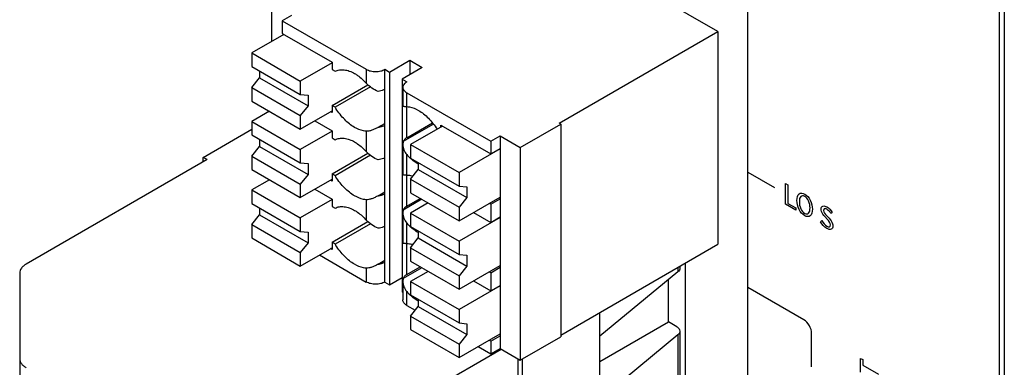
# Model space of a CAD drawing. Header units: inches. Extents: x 0 to 34, y 0 to 22.
# Tile 36 of 52: x 26.071 to 27.833, y 16.055 to 16.677. Entities that reach past the tile are written whole.
import ezdxf

# ---------------------------------------------------------------- set-up
doc = ezdxf.new("R2010")
doc.units = ezdxf.units.IN
doc.header["$LTSCALE"] = 1.87
doc.header["$MEASUREMENT"] = 0
doc.layers.get('0').update_dxf_attribs({"linetype": 'CONTINUOUS'})
doc.layers.add('1', color=7, linetype='CONTINUOUS')
doc.layers.add('_LAYER_1_', color=7, linetype='CONTINUOUS')

msp = doc.modelspace()

# ---------------------------------------------------------------- linework, layer by layer
at = {"color": 7, "linetype": 'CONTINUOUS'}
for p, q in [((27.8333, 17.6947), (27.8333, 13.609)), ((27.8248, 13.6041), (27.8248, 17.6898)), ((27.3207, 16.6557), (26.8808, 16.9097)), ((27.3744, 15.2897), (27.3744, 16.787)), ((26.5217, 16.7055), (26.5217, 16.6377)), ((26.5579, 16.6847), (26.5412, 16.675)), ((26.5412, 16.675), (26.5412, 16.6522)), ((26.5412, 16.675), (26.6915, 16.5882)), ((26.5412, 16.6522), (26.6303, 16.6008)), ((27.0367, 16.4918), (27.3207, 16.6557)), ((27.3207, 16.6557), (27.3207, 16.2751)), ((26.544, 16.6506), (26.4866, 16.6175)), ((26.4866, 16.6175), (26.4866, 16.5933)), ((26.4866, 16.6175), (26.5735, 16.5673)), ((26.6303, 16.6001), (26.5735, 16.5673)), ((26.6303, 16.6008), (26.6303, 16.5879)), ((26.7333, 16.5834), (26.7695, 16.6043)), ((26.7695, 16.6043), (26.7695, 16.5786)), ((26.7695, 16.6043), (26.7918, 16.5914)), ((26.4866, 16.5933), (26.5735, 16.5432)), ((26.5006, 16.5853), (26.5006, 16.5728)), ((26.6303, 16.5879), (26.6359, 16.5847)), ((26.6915, 16.5882), (26.6915, 16.5634)), ((26.7249, 16.2076), (26.7249, 16.5882)), ((26.7249, 16.5882), (26.7333, 16.5834)), ((26.7333, 16.5834), (26.7333, 16.2028)), ((26.7918, 16.5914), (26.7556, 16.5705)), ((26.4866, 16.5555), (26.5006, 16.5728)), ((26.5006, 16.5728), (26.5874, 16.5226)), ((26.5735, 16.5673), (26.5735, 16.5432)), ((26.7556, 16.5705), (26.7556, 16.1899)), ((26.7556, 16.5705), (26.7639, 16.5657)), ((26.4866, 16.5555), (26.4866, 16.5313)), ((26.4866, 16.5555), (26.5735, 16.5053)), ((26.6303, 16.5236), (26.6944, 16.5606)), ((26.6989, 16.5568), (26.6359, 16.5204)), ((26.757, 16.5561), (26.757, 16.5226)), ((26.7639, 16.5216), (26.7639, 16.5464)), ((26.7639, 16.5464), (26.9142, 16.4596)), ((26.4866, 16.5313), (26.5735, 16.4812)), ((26.5735, 16.5432), (26.5874, 16.5419)), ((26.5874, 16.5419), (26.5874, 16.5226)), ((26.5181, 16.5132), (26.4866, 16.495)), ((26.5874, 16.5226), (26.5735, 16.5053)), ((26.5735, 16.4812), (26.6303, 16.514)), ((26.6303, 16.5107), (26.6275, 16.5124)), ((26.6303, 16.5236), (26.6303, 16.5107)), ((26.6359, 16.5204), (26.6303, 16.5236)), ((26.7639, 16.4657), (26.7639, 16.5216)), ((26.4866, 16.495), (26.4866, 16.4708)), ((26.4866, 16.495), (26.5735, 16.4448)), ((26.5735, 16.5053), (26.5735, 16.4812)), ((26.5994, 16.4961), (26.6303, 16.4783)), ((26.6303, 16.4776), (26.5735, 16.4448)), ((26.6303, 16.4783), (26.6303, 16.4654)), ((26.6915, 16.4774), (26.6915, 16.4409)), ((26.7129, 16.4845), (26.7249, 16.4915)), ((26.8117, 16.4901), (26.7575, 16.4588)), ((26.7639, 16.4657), (26.8099, 16.4923)), ((26.8279, 16.4866), (26.7706, 16.4535)), ((26.8252, 16.485), (26.8252, 16.4882)), ((26.8252, 16.4882), (26.9142, 16.4368)), ((26.9671, 16.4484), (27.0395, 16.4902)), ((27.0395, 16.4902), (27.0367, 16.4918)), ((27.0395, 16.4902), (27.0395, 16.1096)), ((26.4866, 16.4708), (26.5735, 16.4207)), ((26.5006, 16.4628), (26.5006, 16.4503)), ((26.6303, 16.4654), (26.6359, 16.4622)), ((26.7575, 16.4588), (26.757, 16.4539)), ((26.7639, 16.4657), (26.7634, 16.4655)), ((26.9142, 16.4596), (26.9309, 16.4693)), ((26.9142, 16.4596), (26.9142, 16.4368)), ((26.9309, 16.4693), (26.9309, 16.0887)), ((26.9309, 16.4693), (26.9671, 16.4484)), ((26.4866, 16.433), (26.5006, 16.4503)), ((26.5006, 16.4503), (26.5874, 16.4002)), ((26.5735, 16.4448), (26.5735, 16.4207)), ((26.757, 16.4539), (26.757, 16.4001)), ((26.7706, 16.4535), (26.7706, 16.4294)), ((26.7706, 16.4535), (26.8575, 16.4034)), ((26.9309, 16.4458), (26.8575, 16.4034)), ((26.9142, 16.4368), (26.9309, 16.4464)), ((26.9671, 16.4484), (26.9671, 16.0678)), ((26.4866, 16.433), (26.4866, 16.4088)), ((26.4866, 16.433), (26.5735, 16.3829)), ((26.6303, 16.4011), (26.6944, 16.4381)), ((26.6989, 16.4343), (26.6359, 16.3979)), ((26.7639, 16.3991), (26.7639, 16.4356)), ((26.7706, 16.4294), (26.8575, 16.3792)), ((26.4866, 16.4088), (26.5735, 16.3587)), ((26.5735, 16.4207), (26.5874, 16.4195)), ((26.5874, 16.4195), (26.5874, 16.4002)), ((26.7706, 16.3915), (26.7845, 16.4088)), ((26.7845, 16.4213), (26.7845, 16.4088)), ((26.7845, 16.4088), (26.8714, 16.3587)), ((26.5181, 16.3907), (26.4866, 16.3725)), ((26.5874, 16.4002), (26.5735, 16.3829)), ((26.5735, 16.3587), (26.6303, 16.3915)), ((26.6303, 16.3883), (26.6275, 16.3899)), ((26.6303, 16.4011), (26.6303, 16.3883)), ((26.6359, 16.3979), (26.6303, 16.4011)), ((26.7639, 16.3433), (26.7639, 16.3991)), ((26.7706, 16.3915), (26.7706, 16.3674)), ((26.7706, 16.3915), (26.8575, 16.3414)), ((26.8575, 16.4034), (26.8575, 16.3792)), ((26.4866, 16.3725), (26.4866, 16.3484)), ((26.4866, 16.3725), (26.5735, 16.3224)), ((26.5735, 16.3829), (26.5735, 16.3587)), ((26.5994, 16.3736), (26.6303, 16.3558)), ((26.8575, 16.3792), (26.8714, 16.378)), ((26.8714, 16.378), (26.8714, 16.3587)), ((26.6303, 16.3552), (26.5735, 16.3224)), ((26.6303, 16.3558), (26.6303, 16.343)), ((26.6915, 16.3549), (26.6915, 16.3184)), ((26.7129, 16.362), (26.7249, 16.369)), ((26.7909, 16.3556), (26.7575, 16.3363)), ((26.7639, 16.3433), (26.7881, 16.3572)), ((26.7706, 16.3674), (26.8575, 16.3172)), ((26.8575, 16.3172), (26.9309, 16.3597)), ((26.8714, 16.3587), (26.8575, 16.3414)), ((26.9142, 16.3468), (26.9309, 16.3564)), ((26.4866, 16.3484), (26.5735, 16.2982)), ((26.5006, 16.3403), (26.5006, 16.3278)), ((26.6303, 16.343), (26.6359, 16.3397)), ((26.7575, 16.3363), (26.757, 16.3314)), ((26.7634, 16.343), (26.7639, 16.3433)), ((26.8021, 16.3492), (26.7706, 16.331)), ((26.8575, 16.3414), (26.8575, 16.3172)), ((26.9142, 16.3468), (26.9115, 16.3484)), ((26.9142, 16.3468), (26.9142, 16.3143)), ((26.4866, 16.3105), (26.5006, 16.3278)), ((26.5006, 16.3278), (26.5874, 16.2777)), ((26.5735, 16.3224), (26.5735, 16.2982)), ((26.757, 16.3314), (26.757, 16.2776)), ((26.7706, 16.331), (26.7706, 16.3069)), ((26.7706, 16.331), (26.8575, 16.2809)), ((26.9309, 16.3233), (26.8575, 16.2809)), ((26.8833, 16.3322), (26.9142, 16.3143)), ((26.9142, 16.3143), (26.9309, 16.324)), ((26.4866, 16.3105), (26.4866, 16.2864)), ((26.4866, 16.3105), (26.5735, 16.2604)), ((26.6303, 16.2787), (26.6944, 16.3157)), ((26.6989, 16.3118), (26.6359, 16.2754)), ((26.7639, 16.2766), (26.7639, 16.3131)), ((26.7706, 16.3069), (26.8575, 16.2567)), ((26.7845, 16.2989), (26.7845, 16.2864)), ((26.4866, 16.2864), (26.5735, 16.2362)), ((26.5735, 16.2982), (26.5874, 16.297)), ((26.5874, 16.297), (26.5874, 16.2777)), ((26.7706, 16.269), (26.7845, 16.2864)), ((26.7845, 16.2864), (26.8714, 16.2362)), ((26.5874, 16.2777), (26.5735, 16.2604)), ((26.5735, 16.2362), (26.6303, 16.269)), ((26.6303, 16.2658), (26.6275, 16.2674)), ((26.6303, 16.2787), (26.6303, 16.2658)), ((26.6359, 16.2754), (26.6303, 16.2787)), ((26.7639, 16.2208), (26.7639, 16.2766)), ((26.7706, 16.269), (26.7706, 16.2449)), ((26.7706, 16.269), (26.8575, 16.2189)), ((26.8575, 16.2809), (26.8575, 16.2567)), ((27.0395, 16.1128), (27.3207, 16.2751)), ((26.5735, 16.2604), (26.5735, 16.2362)), ((26.6077, 16.256), (26.6915, 16.2076)), ((26.7129, 16.2396), (26.7249, 16.2465)), ((26.8575, 16.2567), (26.8714, 16.2555)), ((26.8714, 16.2555), (26.8714, 16.2362)), ((26.6915, 16.2325), (26.6915, 16.2076)), ((26.7909, 16.2332), (26.7575, 16.2139)), ((26.7639, 16.2208), (26.7881, 16.2348)), ((26.7706, 16.2449), (26.8575, 16.1947)), ((26.8575, 16.1947), (26.9309, 16.2372)), ((26.8714, 16.2362), (26.8575, 16.2189)), ((26.9142, 16.2243), (26.9309, 16.234)), ((27.2622, 16.2414), (27.2622, 15.3175)), ((26.7333, 16.2028), (26.7556, 16.2157)), ((26.7575, 16.2139), (26.757, 16.209)), ((26.7639, 16.2208), (26.7634, 16.2205)), ((26.8021, 16.2267), (26.7706, 16.2086)), ((26.8575, 16.2189), (26.8575, 16.1947)), ((26.9142, 16.2243), (26.9115, 16.2259)), ((26.9142, 16.2243), (26.9142, 16.1919)), ((26.7249, 16.2076), (26.7333, 16.2028)), ((26.757, 16.209), (26.757, 16.1755)), ((26.7706, 16.2086), (26.7706, 16.1844)), ((26.7706, 16.2086), (26.8575, 16.1584)), ((26.9309, 16.2009), (26.8575, 16.1584)), ((26.8833, 16.2097), (26.9142, 16.1919)), ((26.9142, 16.1919), (26.9309, 16.2015)), ((26.7556, 16.1899), (26.757, 16.1891)), ((26.7639, 16.1658), (26.7639, 16.1907)), ((26.7706, 16.1844), (26.8575, 16.1343)), ((26.7845, 16.1764), (26.7845, 16.1639)), ((26.7639, 16.1658), (26.779, 16.1571)), ((26.7706, 16.1466), (26.7845, 16.1639)), ((26.7845, 16.1639), (26.8714, 16.1137)), ((26.8575, 16.1584), (26.8575, 16.1343)), ((26.7706, 16.1466), (26.7706, 16.1224)), ((26.7706, 16.1466), (26.8575, 16.0964)), ((26.7706, 16.1224), (26.8575, 16.0723)), ((26.8575, 16.1343), (26.8714, 16.133)), ((26.8714, 16.133), (26.8714, 16.1137)), ((26.8575, 16.0723), (26.9309, 16.1147)), ((26.8714, 16.1137), (26.8575, 16.0964)), ((26.9142, 16.1019), (26.9309, 16.1115)), ((26.9671, 16.0678), (27.0395, 16.1096)), ((26.8575, 16.0964), (26.8575, 16.0723)), ((26.8917, 16.092), (26.9142, 16.079)), ((26.9142, 16.1019), (26.9115, 16.1035)), ((26.9142, 16.1019), (26.9142, 16.079)), ((26.9142, 16.079), (26.9309, 16.0887)), ((26.9309, 16.0887), (26.9671, 16.0678))]:
    msp.add_line(p, q, dxfattribs=at)
for centre, radius, start, end in [((26.7415, 16.5834), 0.123, 210.8074, 212.1106), ((26.8396, 16.5041), 0.1021, 222.1474, 227.2812), ((26.8357, 16.4999), 0.0964, 227.3082, 227.5414), ((26.7415, 16.4609), 0.123, 210.8074, 212.1106), ((26.8396, 16.3816), 0.1021, 222.1474, 227.2812), ((26.8357, 16.3775), 0.0964, 227.3082, 227.5414), ((26.7415, 16.3384), 0.123, 210.8074, 212.1106), ((26.8396, 16.2591), 0.1021, 222.1474, 227.2812), ((26.8357, 16.255), 0.0964, 227.3082, 227.5414)]:
    msp.add_arc(centre, radius, start, end, dxfattribs=at)
for points, knots in [([(26.6359, 16.5847), (26.6382, 16.5859), (26.6435, 16.5876), (26.6523, 16.5876), (26.6616, 16.5853), (26.6676, 16.5824), (26.6707, 16.5807)], [0, 0, 0, 0, 0.217759, 0.451595, 0.711034, 1, 1, 1, 1]), ([(26.6707, 16.5807), (26.6725, 16.5796), (26.6801, 16.5747), (26.6869, 16.5685), (26.6915, 16.5634)], [0, 0, 0, 0, 0.234653, 1, 1, 1, 1]), ([(26.6915, 16.5882), (26.6939, 16.5868), (26.6994, 16.5848), (26.7082, 16.5839), (26.7171, 16.5848), (26.7226, 16.5868), (26.7249, 16.5882)], [0, 0, 0, 0, 0.237255, 0.5, 0.762745, 1, 1, 1, 1]), ([(26.7129, 16.5488), (26.7089, 16.5501), (26.7012, 16.5545), (26.6945, 16.5601), (26.6915, 16.5634)], [0, 0, 0, 0, 0.491873, 1, 1, 1, 1]), ([(26.7639, 16.5657), (26.7629, 16.5651), (26.761, 16.5638), (26.7587, 16.5615), (26.7573, 16.5588), (26.757, 16.557), (26.757, 16.5561)], [0, 0, 0, 0, 0.289695, 0.54907, 0.782199, 1, 1, 1, 1]), ([(26.7249, 16.5525), (26.7241, 16.552), (26.7203, 16.5502), (26.7161, 16.5492), (26.7129, 16.5488)], [0, 0, 0, 0, 0.231392, 1, 1, 1, 1]), ([(26.757, 16.5561), (26.757, 16.5552), (26.7573, 16.5533), (26.7587, 16.5507), (26.761, 16.5483), (26.7629, 16.547), (26.7639, 16.5464)], [0, 0, 0, 0, 0.217788, 0.450917, 0.710302, 1, 1, 1, 1]), ([(26.6707, 16.4842), (26.6641, 16.488), (26.6516, 16.4982), (26.6418, 16.5109), (26.6373, 16.518)], [0, 0, 0, 0, 0.474606, 1, 1, 1, 1]), ([(26.757, 16.5226), (26.757, 16.5224), (26.7578, 16.5221), (26.7589, 16.522), (26.7612, 16.5217), (26.7629, 16.5216), (26.7639, 16.5216)], [0, 0, 0, 0, 0.077038, 0.264204, 0.571785, 1, 1, 1, 1]), ([(26.7639, 16.5216), (26.7656, 16.5215), (26.7729, 16.5206), (26.7799, 16.5176), (26.7848, 16.5148)], [0, 0, 0, 0, 0.228501, 1, 1, 1, 1]), ([(26.7848, 16.5148), (26.7913, 16.511), (26.8038, 16.5008), (26.8137, 16.4881), (26.8181, 16.481)], [0, 0, 0, 0, 0.474606, 1, 1, 1, 1]), ([(26.6915, 16.4774), (26.6899, 16.4775), (26.6825, 16.4784), (26.6756, 16.4814), (26.6707, 16.4842)], [0, 0, 0, 0, 0.228501, 1, 1, 1, 1]), ([(26.7129, 16.4845), (26.711, 16.4835), (26.7073, 16.4815), (26.7018, 16.4792), (26.6965, 16.4777), (26.6931, 16.4773), (26.6915, 16.4774)], [0, 0, 0, 0, 0.285411, 0.55189, 0.792443, 1, 1, 1, 1]), ([(26.7129, 16.4845), (26.714, 16.4847), (26.7182, 16.4853), (26.7223, 16.4867), (26.7249, 16.4882)], [0, 0, 0, 0, 0.266925, 1, 1, 1, 1]), ([(26.6359, 16.4622), (26.6382, 16.4634), (26.6435, 16.4651), (26.6523, 16.4652), (26.6616, 16.4628), (26.6676, 16.4599), (26.6707, 16.4582)], [0, 0, 0, 0, 0.217759, 0.451595, 0.711034, 1, 1, 1, 1]), ([(26.6707, 16.4582), (26.6725, 16.4571), (26.6801, 16.4522), (26.6869, 16.446), (26.6915, 16.4409)], [0, 0, 0, 0, 0.234653, 1, 1, 1, 1]), ([(26.7634, 16.4655), (26.7627, 16.465), (26.7602, 16.4633), (26.7582, 16.4608), (26.7575, 16.4588)], [0, 0, 0, 0, 0.282067, 1, 1, 1, 1]), ([(26.7129, 16.4263), (26.7089, 16.4276), (26.7012, 16.432), (26.6945, 16.4376), (26.6915, 16.4409)], [0, 0, 0, 0, 0.491873, 1, 1, 1, 1]), ([(26.757, 16.4539), (26.757, 16.4506), (26.7582, 16.4439), (26.7617, 16.4381), (26.7639, 16.4356)], [0, 0, 0, 0, 0.495058, 1, 1, 1, 1]), ([(26.7249, 16.4301), (26.7241, 16.4296), (26.7203, 16.4277), (26.7161, 16.4267), (26.7129, 16.4263)], [0, 0, 0, 0, 0.231392, 1, 1, 1, 1]), ([(26.7845, 16.4185), (26.7833, 16.4192), (26.7784, 16.4222), (26.7739, 16.4259), (26.7706, 16.4288)], [0, 0, 0, 0, 0.238939, 1, 1, 1, 1]), ([(26.6707, 16.3618), (26.6641, 16.3655), (26.6516, 16.3758), (26.6418, 16.3884), (26.6373, 16.3955)], [0, 0, 0, 0, 0.474606, 1, 1, 1, 1]), ([(26.757, 16.4001), (26.757, 16.3999), (26.7578, 16.3996), (26.7589, 16.3995), (26.7612, 16.3993), (26.7629, 16.3992), (26.7639, 16.3991)], [0, 0, 0, 0, 0.077044, 0.264211, 0.571789, 1, 1, 1, 1]), ([(26.7639, 16.3991), (26.7648, 16.3991), (26.7685, 16.3987), (26.7721, 16.3978), (26.7748, 16.3969)], [0, 0, 0, 0, 0.238306, 1, 1, 1, 1]), ([(26.6915, 16.3549), (26.6899, 16.355), (26.6825, 16.356), (26.6756, 16.3589), (26.6707, 16.3618)], [0, 0, 0, 0, 0.228501, 1, 1, 1, 1]), ([(26.7129, 16.362), (26.711, 16.361), (26.7073, 16.3591), (26.7018, 16.3567), (26.6965, 16.3552), (26.6931, 16.3548), (26.6915, 16.3549)], [0, 0, 0, 0, 0.285412, 0.551891, 0.792443, 1, 1, 1, 1]), ([(26.7129, 16.362), (26.714, 16.3622), (26.7182, 16.3628), (26.7223, 16.3642), (26.7249, 16.3658)], [0, 0, 0, 0, 0.266925, 1, 1, 1, 1]), ([(26.6359, 16.3397), (26.6382, 16.341), (26.6435, 16.3427), (26.6523, 16.3427), (26.6616, 16.3404), (26.6676, 16.3375), (26.6707, 16.3357)], [0, 0, 0, 0, 0.217759, 0.451595, 0.711034, 1, 1, 1, 1]), ([(26.6707, 16.3357), (26.6725, 16.3347), (26.6801, 16.3298), (26.6869, 16.3236), (26.6915, 16.3184)], [0, 0, 0, 0, 0.234653, 1, 1, 1, 1]), ([(26.7634, 16.343), (26.7627, 16.3425), (26.7602, 16.3408), (26.7582, 16.3384), (26.7575, 16.3363)], [0, 0, 0, 0, 0.282067, 1, 1, 1, 1]), ([(26.7129, 16.3039), (26.7089, 16.3052), (26.7012, 16.3095), (26.6945, 16.3152), (26.6915, 16.3184)], [0, 0, 0, 0, 0.491873, 1, 1, 1, 1]), ([(26.757, 16.3314), (26.757, 16.3282), (26.7582, 16.3215), (26.7617, 16.3156), (26.7639, 16.3131)], [0, 0, 0, 0, 0.495058, 1, 1, 1, 1]), ([(26.7249, 16.3076), (26.7241, 16.3071), (26.7203, 16.3052), (26.7161, 16.3042), (26.7129, 16.3039)], [0, 0, 0, 0, 0.231392, 1, 1, 1, 1]), ([(26.7845, 16.296), (26.7833, 16.2967), (26.7784, 16.2998), (26.7739, 16.3034), (26.7706, 16.3064)], [0, 0, 0, 0, 0.238939, 1, 1, 1, 1]), ([(26.6707, 16.2393), (26.6641, 16.2431), (26.6516, 16.2533), (26.6418, 16.266), (26.6373, 16.2731)], [0, 0, 0, 0, 0.474606, 1, 1, 1, 1]), ([(26.757, 16.2776), (26.757, 16.2774), (26.7578, 16.2772), (26.7589, 16.277), (26.7612, 16.2768), (26.7629, 16.2767), (26.7639, 16.2766)], [0, 0, 0, 0, 0.077038, 0.264204, 0.571785, 1, 1, 1, 1]), ([(26.7639, 16.2766), (26.7648, 16.2766), (26.7685, 16.2763), (26.7721, 16.2754), (26.7748, 16.2744)], [0, 0, 0, 0, 0.238306, 1, 1, 1, 1]), ([(26.6915, 16.2325), (26.6899, 16.2325), (26.6825, 16.2335), (26.6756, 16.2364), (26.6707, 16.2393)], [0, 0, 0, 0, 0.228501, 1, 1, 1, 1]), ([(26.7129, 16.2396), (26.711, 16.2385), (26.7073, 16.2366), (26.7018, 16.2342), (26.6965, 16.2327), (26.6931, 16.2324), (26.6915, 16.2325)], [0, 0, 0, 0, 0.285411, 0.55189, 0.792443, 1, 1, 1, 1]), ([(26.7129, 16.2396), (26.714, 16.2397), (26.7182, 16.2404), (26.7223, 16.2418), (26.7249, 16.2433)], [0, 0, 0, 0, 0.266925, 1, 1, 1, 1]), ([(26.7634, 16.2205), (26.7627, 16.2201), (26.7602, 16.2184), (26.7582, 16.2159), (26.7575, 16.2139)], [0, 0, 0, 0, 0.282067, 1, 1, 1, 1]), ([(26.7249, 16.2076), (26.7226, 16.2063), (26.7171, 16.2043), (26.7082, 16.2033), (26.6994, 16.2043), (26.6939, 16.2063), (26.6915, 16.2076)], [0, 0, 0, 0, 0.237255, 0.5, 0.762745, 1, 1, 1, 1]), ([(26.757, 16.209), (26.757, 16.2057), (26.7582, 16.199), (26.7617, 16.1931), (26.7639, 16.1907)], [0, 0, 0, 0, 0.495058, 1, 1, 1, 1]), ([(26.7639, 16.1658), (26.7629, 16.1664), (26.761, 16.1677), (26.7587, 16.1701), (26.7573, 16.1727), (26.757, 16.1746), (26.757, 16.1755)], [0, 0, 0, 0, 0.289698, 0.549083, 0.782212, 1, 1, 1, 1]), ([(26.7845, 16.1735), (26.7833, 16.1742), (26.7784, 16.1773), (26.7739, 16.1809), (26.7706, 16.1839)], [0, 0, 0, 0, 0.238939, 1, 1, 1, 1])]:
    msp.add_open_spline(points, degree=3, knots=knots, dxfattribs=at)
at = {"layer": '1', "color": 7, "linetype": 'CONTINUOUS'}
for p, q in [((26.3998, 16.4307), (26.4866, 16.4809)), ((26.4067, 16.4267), (26.0828, 16.2397)), ((26.3998, 16.4227), (26.3998, 16.4307)), ((26.4067, 16.4267), (26.3998, 16.4307)), ((27.2492, 16.2338), (27.2492, 16.2257)), ((27.2527, 16.2359), (27.2527, 16.2322)), ((26.0713, 16.2235), (26.0713, 15.0618)), ((27.2492, 16.2257), (27.1096, 16.1106)), ((27.2322, 16.1363), (27.2322, 16.2117)), ((27.1097, 15.1729), (27.1097, 16.1533)), ((27.1097, 16.0655), (27.2322, 16.1363)), ((27.247, 16.1277), (27.2322, 16.1363)), ((27.2492, 16.1132), (27.1096, 15.9981)), ((27.2492, 16.1132), (27.2492, 15.9807)), ((27.2527, 16.1197), (27.2527, 15.9873)), ((26.6021, 15.8966), (26.9329, 16.0875)), ((26.9635, 15.0965), (26.9635, 16.0699)), ((26.9705, 16.0697), (26.9705, 15.0925))]:
    msp.add_line(p, q, dxfattribs=at)
for points, knots in [([(26.0828, 16.2397), (26.0811, 16.2387), (26.078, 16.2365), (26.0742, 16.2325), (26.0718, 16.2282), (26.0713, 16.225), (26.0713, 16.2235)], [0, 0, 0, 0, 0.289458, 0.548721, 0.782047, 1, 1, 1, 1]), ([(27.2527, 16.2322), (27.2527, 16.231), (27.252, 16.2285), (27.2502, 16.2265), (27.2492, 16.2257)], [0, 0, 0, 0, 0.464613, 1, 1, 1, 1]), ([(27.247, 16.1277), (27.2486, 16.1268), (27.2514, 16.1246), (27.2527, 16.1212), (27.2527, 16.1197)], [0, 0, 0, 0, 0.550854, 1, 1, 1, 1]), ([(27.2527, 16.1197), (27.2527, 16.1185), (27.252, 16.1159), (27.2502, 16.114), (27.2492, 16.1132)], [0, 0, 0, 0, 0.464613, 1, 1, 1, 1]), ([(26.0713, 16.0705), (26.0713, 16.069), (26.0718, 16.0659), (26.0742, 16.0615), (26.078, 16.0575), (26.0812, 16.0553), (26.0829, 16.0543)], [0, 0, 0, 0, 0.217723, 0.45095, 0.710301, 1, 1, 1, 1])]:
    msp.add_open_spline(points, degree=3, knots=knots, dxfattribs=at)
at = {"layer": '_LAYER_1_', "color": 40, "linetype": 'CONTINUOUS'}
for p, q in [((27.3744, 16.4044), (27.4221, 16.3768)), ((27.4418, 16.3468), (27.4418, 16.384)), ((27.4418, 16.384), (27.4459, 16.3816)), ((27.4459, 16.3816), (27.4459, 16.3484)), ((27.46, 16.3363), (27.4418, 16.3468)), ((27.4459, 16.3484), (27.46, 16.3403)), ((27.46, 16.3403), (27.46, 16.3363)), ((27.5041, 16.3156), (27.5066, 16.3175)), ((27.5168, 16.3196), (27.5122, 16.3246)), ((27.5151, 16.3266), (27.5197, 16.3216)), ((27.5253, 16.3319), (27.5231, 16.3301)), ((27.4746, 16.1399), (27.3744, 16.1977)), ((27.4885, 16.0557), (27.4885, 16.1157)), ((27.5762, 16.071), (27.5802, 16.0687)), ((27.5762, 16.0465), (27.5762, 16.071)), ((27.5802, 16.0687), (27.5802, 16.0588)), ((27.5802, 16.0588), (27.6079, 16.0428))]:
    msp.add_line(p, q, dxfattribs=at)
for points, knots in [([(27.4623, 16.3537), (27.4623, 16.3586), (27.4641, 16.3676), (27.4725, 16.367), (27.4761, 16.3649)], [0, 0, 0, 0, 0.539538, 1, 1, 1, 1]), ([(27.4761, 16.3263), (27.4724, 16.3284), (27.464, 16.3377), (27.4623, 16.3488), (27.4623, 16.3537)], [0, 0, 0, 0, 0.458553, 1, 1, 1, 1]), ([(27.4761, 16.3607), (27.4735, 16.3622), (27.4674, 16.362), (27.4665, 16.3551), (27.4665, 16.3513)], [0, 0, 0, 0, 0.441754, 1, 1, 1, 1]), ([(27.4761, 16.3649), (27.4797, 16.3628), (27.488, 16.3537), (27.4898, 16.3427), (27.4898, 16.3378)], [0, 0, 0, 0, 0.46005, 1, 1, 1, 1]), ([(27.4856, 16.3402), (27.4856, 16.344), (27.4847, 16.352), (27.4787, 16.3592), (27.4761, 16.3607)], [0, 0, 0, 0, 0.559602, 1, 1, 1, 1]), ([(27.4665, 16.3513), (27.4665, 16.3474), (27.4674, 16.3394), (27.4735, 16.3319), (27.4761, 16.3304)], [0, 0, 0, 0, 0.560372, 1, 1, 1, 1]), ([(27.4761, 16.3304), (27.4787, 16.3289), (27.4847, 16.3294), (27.4856, 16.3364), (27.4856, 16.3402)], [0, 0, 0, 0, 0.438293, 1, 1, 1, 1]), ([(27.4898, 16.3378), (27.4898, 16.3328), (27.4881, 16.3238), (27.4797, 16.3242), (27.4761, 16.3263)], [0, 0, 0, 0, 0.542354, 1, 1, 1, 1]), ([(27.5056, 16.3379), (27.5056, 16.3405), (27.5081, 16.3449), (27.5132, 16.3434), (27.5158, 16.3419)], [0, 0, 0, 0, 0.468457, 1, 1, 1, 1]), ([(27.5122, 16.3246), (27.5097, 16.3272), (27.5063, 16.332), (27.5056, 16.3367), (27.5056, 16.3379)], [0, 0, 0, 0, 0.713589, 1, 1, 1, 1]), ([(27.5158, 16.3378), (27.515, 16.3383), (27.5123, 16.3397), (27.5098, 16.338), (27.5098, 16.3358)], [0, 0, 0, 0, 0.306894, 1, 1, 1, 1]), ([(27.5197, 16.3216), (27.5222, 16.3189), (27.5259, 16.3139), (27.5264, 16.3091), (27.5264, 16.3079)], [0, 0, 0, 0, 0.721665, 1, 1, 1, 1]), ([(27.5264, 16.3079), (27.5264, 16.3051), (27.5239, 16.3003), (27.5182, 16.302), (27.5154, 16.3036)], [0, 0, 0, 0, 0.457581, 1, 1, 1, 1]), ([(27.5155, 16.3077), (27.5172, 16.3067), (27.5206, 16.3054), (27.5222, 16.3083), (27.5222, 16.3099)], [0, 0, 0, 0, 0.550974, 1, 1, 1, 1]), ([(27.4885, 16.1157), (27.4885, 16.1198), (27.4855, 16.1301), (27.4781, 16.1378), (27.4746, 16.1399)], [0, 0, 0, 0, 0.499989, 1, 1, 1, 1])]:
    msp.add_open_spline(points, degree=3, knots=knots, dxfattribs=at)
for points in [[(27.5098, 16.3358), (27.5098, 16.3329), (27.5128, 16.3291), (27.5151, 16.3266)], [(27.5158, 16.3419), (27.5192, 16.34), (27.5229, 16.3361), (27.5253, 16.3319)], [(27.5231, 16.3301), (27.5212, 16.3333), (27.5184, 16.3363), (27.5158, 16.3378)], [(27.5066, 16.3175), (27.5088, 16.3135), (27.5122, 16.3096), (27.5155, 16.3077)], [(27.5222, 16.3099), (27.5222, 16.3129), (27.5192, 16.317), (27.5168, 16.3196)], [(27.5154, 16.3036), (27.5113, 16.306), (27.5069, 16.3106), (27.5041, 16.3156)]]:
    msp.add_open_spline(points, degree=3, dxfattribs=at)

doc.saveas('drawing.dxf')
